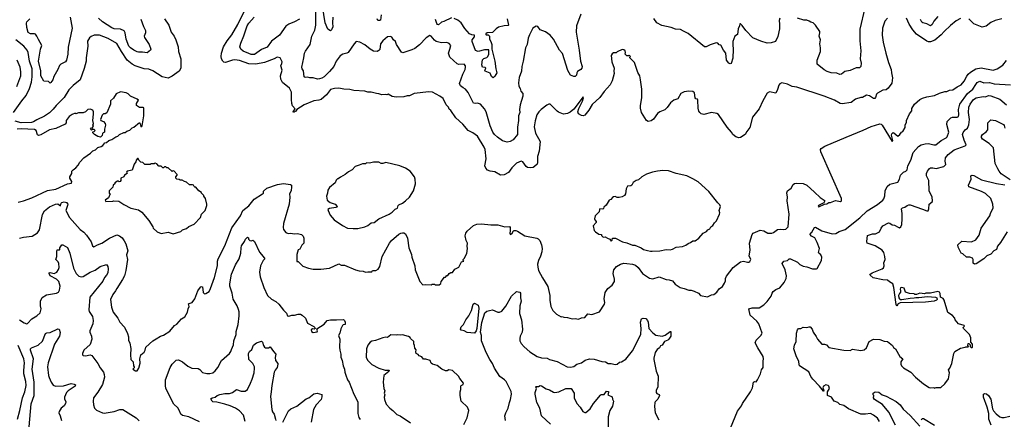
# Model space of a CAD drawing. Extents: x 1603745 to 1745082, y 385868 to 533966.
# Tile 235 of 256: x 1668096 to 1680676, y 415741 to 420854. Entities that reach past the tile are written whole.
import ezdxf

# ---------------------------------------------------------------- set-up
doc = ezdxf.new("R2010")
doc.units = 0

msp = doc.modelspace()

# ---------------------------------------------------------------- linework, layer by layer
at = {"layer": '0CON20XD'}
for points in [[(1679185, 420872), (1679149, 420835), (1679120, 420745), (1679116, 420655), (1679129, 420565), (1679163, 420425), (1679197, 420305), (1679231, 420215), (1679233, 420175), (1679248, 420112), (1679238, 420042), (1679194, 419976), (1679165, 419957), (1679125, 419953), (1679057, 419915), (1679045, 419902), (1679032, 419858), (1679023, 419847), (1679005, 419844), (1678955, 419881), (1678915, 419890), (1678865, 419857), (1678845, 419857), (1678775, 419838), (1678718, 419795), (1678605, 419776), (1678580, 419780), (1678505, 419824), (1678375, 419874), (1678025, 419990), (1677965, 420000), (1677905, 420030), (1677834, 420046), (1677810, 420035), (1677794, 420016), (1677780, 419960), (1677755, 419912), (1677675, 419930), (1677645, 419912), (1677590, 419815), (1677545, 419712), (1677460, 419605), (1677426, 419474), (1677385, 419423), (1677364, 419385), (1677305, 419346), (1677285, 419344), (1677248, 419355), (1677208, 419385), (1677192, 419415), (1677135, 419480), (1677025, 419642), (1677005, 419654), (1676935, 419666), (1676835, 419643), (1676805, 419649), (1676784, 419665), (1676772, 419685), (1676763, 419723), (1676761, 419825), (1676755, 419838), (1676735, 419843), (1676726, 419856), (1676718, 419918), (1676695, 419937), (1676645, 419939), (1676585, 419930), (1676545, 419910), (1676505, 419843), (1676455, 419824), (1676410, 419790), (1676370, 419730), (1676338, 419702), (1676275, 419676), (1676246, 419655), (1676195, 419583), (1676165, 419561), (1676125, 419550), (1676103, 419563), (1676042, 419665), (1676026, 419724), (1676026, 419755), (1676044, 419855), (1676044, 419965), (1676030, 420085), (1676018, 420135), (1675995, 420180), (1675950, 420305), (1675890, 420365), (1675890, 420375), (1675900, 420385), (1675885, 420400), (1675875, 420390), (1675855, 420390), (1675832, 420415), (1675838, 420435), (1675832, 420455), (1675815, 420470), (1675795, 420473), (1675728, 420442), (1675715, 420430), (1675685, 420430), (1675665, 420418), (1675654, 420395), (1675661, 420315), (1675693, 420235), (1675688, 420195), (1675692, 420165), (1675667, 420073), (1675639, 420021), (1675564, 419936), (1675510, 419860), (1675410, 419770), (1675367, 419695), (1675315, 419631), (1675295, 419624), (1675275, 419628), (1675235, 419650), (1675229, 419675), (1675242, 419718), (1675285, 419813), (1675298, 419855), (1675295, 419868), (1675175, 419709), (1675129, 419671), (1675096, 419654), (1675045, 419647), (1674980, 419670), (1674962, 419682), (1674875, 419772), (1674855, 419773), (1674830, 419760), (1674759, 419705), (1674730, 419675), (1674705, 419637), (1674680, 419560), (1674671, 419485), (1674685, 419403), (1674746, 419295), (1674733, 419173), (1674713, 419105), (1674712, 419025), (1674706, 419004), (1674675, 418975), (1674655, 418964), (1674625, 418960), (1674585, 418965), (1674565, 418974), (1674526, 419035), (1674505, 419042), (1674445, 419017), (1674382, 418958), (1674342, 418898), (1674285, 418869), (1674237, 418867), (1674165, 418909), (1674105, 418916), (1674075, 418931), (1674051, 418955), (1674040, 418985), (1674054, 419076), (1674042, 419195), (1674032, 419225), (1673945, 419364), (1673885, 419406), (1673827, 419437), (1673758, 419518), (1673670, 419600), (1673605, 419692), (1673585, 419710), (1673574, 419735), (1673544, 419765), (1673506, 419845), (1673464, 419874), (1673370, 419925), (1673325, 419933), (1673135, 419908), (1673075, 419882), (1673045, 419882), (1673005, 419868), (1672905, 419862), (1672855, 419872), (1672805, 419902), (1672785, 419892), (1672765, 419898), (1672725, 419892), (1672686, 419906), (1672655, 419908), (1672585, 419928), (1672545, 419928), (1672505, 419938), (1672365, 419950), (1672313, 419963), (1672236, 419964), (1672175, 419977), (1672116, 419974), (1672065, 419963), (1672015, 419892), (1671946, 419834), (1671917, 419823), (1671855, 419814), (1671729, 419765), (1671636, 419704), (1671622, 419685), (1671595, 419668), (1671588, 419675), (1671617, 419715), (1671583, 419753), (1671572, 419782), (1671567, 419835), (1671569, 419925), (1671562, 419945), (1671545, 419976), (1671455, 420052), (1671434, 420094), (1671430, 420135), (1671448, 420208), (1671433, 420263), (1671446, 420294), (1671448, 420315), (1671425, 420368), (1671385, 420373), (1671347, 420353), (1671223, 420307), (1671115, 420287), (1671025, 420288), (1670905, 420332), (1670845, 420341), (1670815, 420338), (1670725, 420307), (1670705, 420312), (1670693, 420323), (1670675, 420355), (1670670, 420385), (1670675, 420425), (1670699, 420505), (1670748, 420585), (1670808, 420662), (1670885, 420792), (1671052, 421145)], [(1675267, 420925), (1675211, 420775), (1675208, 420695), (1675214, 420644), (1675246, 420465), (1675262, 420325), (1675281, 420255), (1675279, 420235), (1675266, 420215), (1675225, 420192), (1675214, 420175), (1675211, 420145), (1675195, 420129), (1675175, 420129), (1675135, 420144), (1675101, 420205), (1675031, 420421), (1674995, 420466), (1674916, 420605), (1674874, 420655), (1674815, 420698), (1674746, 420725), (1674716, 420766), (1674695, 420773), (1674654, 420746), (1674608, 420662), (1674593, 420617), (1674578, 420535), (1674558, 420492), (1674530, 420325), (1674510, 420255), (1674507, 420195), (1674478, 420115), (1674468, 420045), (1674474, 420005), (1674492, 419975), (1674500, 419940), (1674525, 419908), (1674526, 419875), (1674489, 419765), (1674483, 419705), (1674488, 419665), (1674468, 419625), (1674470, 419565), (1674457, 419477), (1674456, 419385), (1674401, 419319), (1674363, 419295), (1674325, 419288), (1674266, 419305), (1674199, 419349), (1674162, 419385), (1674140, 419415), (1674106, 419496), (1674054, 419675), (1674035, 419714), (1673983, 419773), (1673945, 419788), (1673915, 419780), (1673895, 419786), (1673825, 419924), (1673791, 419965), (1673764, 419984), (1673729, 420009), (1673716, 420036), (1673759, 420155), (1673788, 420215), (1673794, 420245), (1673790, 420265), (1673775, 420286), (1673705, 420282), (1673685, 420289), (1673592, 420375), (1673573, 420425), (1673592, 420475), (1673603, 420525), (1673585, 420551), (1673554, 420564), (1673485, 420559), (1673415, 420577), (1673395, 420590), (1673355, 420643), (1673335, 420652), (1673289, 420621), (1673205, 420534), (1673144, 420486), (1673105, 420467), (1672991, 420431), (1672975, 420439), (1672912, 420535), (1672896, 420576), (1672874, 420595), (1672850, 420630), (1672835, 420639), (1672795, 420636), (1672736, 420585), (1672707, 420545), (1672696, 420474), (1672685, 420459), (1672665, 420446), (1672615, 420452), (1672575, 420476), (1672504, 420534), (1672440, 420565), (1672395, 420573), (1672368, 420545), (1672294, 420436), (1672275, 420424), (1672225, 420415), (1672189, 420391), (1672140, 420325), (1672108, 420255), (1672055, 420191), (1671985, 420125), (1671955, 420105), (1671925, 420096), (1671903, 420093), (1671845, 420111), (1671805, 420110), (1671775, 420119), (1671745, 420116), (1671730, 420125), (1671720, 420200), (1671706, 420225), (1671702, 420245), (1671728, 420368), (1671736, 420425), (1671747, 420453), (1671806, 420535), (1671829, 420645), (1671865, 420719), (1671880, 420785), (1671879, 420965)], [(1672098, 420885), (1672091, 420815), (1672096, 420764), (1672081, 420725), (1672065, 420710), (1672035, 420731), (1671999, 420815), (1671965, 421025)], [(1678894, 421006), (1678829, 420731), (1678830, 420585), (1678844, 420455), (1678834, 420355), (1678846, 420296), (1678842, 420255), (1678825, 420236), (1678785, 420239), (1678705, 420206), (1678640, 420190), (1678594, 420156), (1678575, 420151), (1678535, 420168), (1678465, 420174), (1678415, 420191), (1678375, 420214), (1678286, 420286), (1678286, 420335), (1678328, 420445), (1678329, 420495), (1678321, 420545), (1678326, 420595), (1678309, 420645), (1678320, 420685), (1678319, 420705), (1678264, 420784), (1678234, 420814), (1678205, 420821), (1678185, 420836), (1678155, 420847), (1678115, 420847), (1678035, 420872)], [(1669944, 420864), (1670000, 420785), (1670031, 420695), (1670068, 420645), (1670092, 420595), (1670122, 420505), (1670124, 420445), (1670156, 420355), (1670156, 420235), (1670135, 420194), (1670045, 420132), (1669995, 420106), (1669915, 420121), (1669795, 420199), (1669745, 420219), (1669685, 420227), (1669572, 420262), (1669533, 420283), (1669468, 420338), (1669395, 420445), (1669335, 420550), (1669227, 420615), (1669115, 420654), (1669046, 420654), (1669009, 420641), (1668988, 420622), (1668961, 420579), (1668966, 420515), (1668944, 420366), (1668946, 420325), (1668920, 420230), (1668868, 420085), (1668778, 420012), (1668725, 419958), (1668662, 419858), (1668563, 419757), (1668525, 419708), (1668475, 419662), (1668411, 419619), (1668315, 419574), (1668273, 419547), (1668245, 419540), (1668115, 419536), (1668037, 419555)], [(1668741, 420885), (1668767, 420745), (1668716, 420504), (1668710, 420415), (1668696, 420335), (1668680, 420315), (1668620, 420285), (1668605, 420268), (1668585, 420215), (1668531, 420129), (1668519, 420085), (1668495, 420050), (1668485, 420043), (1668465, 420062), (1668406, 420066), (1668367, 420135), (1668368, 420198), (1668337, 420325), (1668362, 420475), (1668378, 420525), (1668335, 420601), (1668315, 420645), (1668297, 420667), (1668285, 420672), (1668235, 420672), (1668205, 420689), (1668187, 420755), (1668182, 420808), (1668186, 420825), (1668227, 420863)], [(1669645, 420862), (1669679, 420765), (1669703, 420715), (1669703, 420687), (1669688, 420645), (1669690, 420625), (1669749, 420535), (1669770, 420475), (1669768, 420465), (1669725, 420430), (1669665, 420440), (1669615, 420439), (1669595, 420443), (1669555, 420466), (1669510, 420495), (1669492, 420515), (1669457, 420605), (1669445, 420685), (1669431, 420711), (1669385, 420734), (1669305, 420739), (1669275, 420748), (1669152, 420825), (1669103, 420875)], [(1671669, 420861), (1671605, 420825), (1671533, 420797), (1671495, 420771), (1671415, 420658), (1671315, 420578), (1671256, 420504), (1671187, 420473), (1671095, 420409), (1671055, 420409), (1671025, 420422), (1670953, 420453), (1670921, 420475), (1670910, 420505), (1670922, 420555), (1670961, 420649), (1671002, 420775), (1671025, 420811), (1671090, 420885)], [(1672716, 420915), (1672705, 420850), (1672695, 420843), (1672672, 420842), (1672662, 420865)], [(1673614, 420876), (1673517, 420833), (1673485, 420824), (1673445, 420788), (1673435, 420791), (1673425, 420806), (1673409, 420855)], [(1674323, 420863), (1674343, 420785), (1674335, 420779), (1674284, 420776), (1674215, 420758), (1674185, 420738), (1674135, 420689), (1674068, 420685), (1674050, 420675), (1674050, 420665), (1674055, 420660), (1674082, 420662), (1674097, 420645), (1674100, 420605), (1674117, 420575), (1674129, 420535), (1674129, 420475), (1674166, 420325), (1674178, 420225), (1674191, 420175), (1674168, 420132), (1674145, 420112), (1674125, 420128), (1674108, 420168), (1674042, 420195), (1674037, 420205), (1674050, 420235), (1674042, 420242), (1674007, 420247), (1674000, 420275), (1674009, 420341), (1674025, 420358), (1674065, 420372), (1674077, 420383), (1674088, 420415), (1674088, 420468), (1674035, 420470), (1673955, 420446), (1673920, 420460), (1673878, 420575), (1673879, 420595), (1673905, 420635), (1673908, 420655), (1673871, 420661), (1673845, 420675), (1673782, 420742), (1673736, 420815), (1673695, 420849), (1673645, 420871)], [(1677807, 420873), (1677799, 420845), (1677806, 420795), (1677804, 420735), (1677781, 420639), (1677754, 420577), (1677696, 420556), (1677645, 420552), (1677565, 420578), (1677465, 420622), (1677374, 420714), (1677325, 420780), (1677305, 420800), (1677295, 420800), (1677293, 420775), (1677277, 420735), (1677267, 420665), (1677233, 420645), (1677207, 420575), (1677214, 420435), (1677206, 420405), (1677208, 420362), (1677188, 420295), (1677175, 420288), (1677155, 420298), (1677127, 420335), (1677118, 420425), (1677087, 420465), (1677056, 420526), (1677035, 420532), (1677014, 420554), (1676995, 420560), (1676916, 420534), (1676865, 420506), (1676845, 420508), (1676636, 420676), (1676579, 420709), (1676538, 420728), (1676473, 420733), (1676420, 420755), (1676300, 420780), (1676237, 420815), (1676200, 420870)], [(1680115, 420871), (1680062, 420838), (1679990, 420780), (1679907, 420705), (1679870, 420660), (1679790, 420590), (1679735, 420569), (1679709, 420569), (1679688, 420578), (1679555, 420668), (1679506, 420726), (1679461, 420795), (1679427, 420875)], [(1679825, 420895), (1679775, 420836), (1679755, 420794), (1679735, 420777), (1679685, 420802), (1679635, 420815), (1679623, 420823), (1679606, 420855)], [(1680645, 420864), (1680558, 420845), (1680505, 420817), (1680445, 420770), (1680395, 420758), (1680285, 420802), (1680225, 420863)], [(1668016, 419665), (1668122, 419818), (1668177, 419885), (1668223, 419973), (1668248, 420055), (1668256, 420125), (1668257, 420225), (1668221, 420325), (1668202, 420435), (1668191, 420465), (1668147, 420515), (1668045, 420595)], [(1668060, 420000), (1668109, 420135), (1668110, 420185), (1668101, 420245), (1668062, 420335)], [(1678655, 419350), (1678875, 419440), (1678975, 419488), (1679085, 419523), (1679105, 419516), (1679115, 419503), (1679245, 419297), (1679252, 419308), (1679236, 419375), (1679238, 419395), (1679255, 419409), (1679265, 419408), (1679316, 419364), (1679342, 419385), (1679362, 419415), (1679380, 419425), (1679410, 419475), (1679411, 419505), (1679428, 419545), (1679428, 419565), (1679465, 419650), (1679495, 419690), (1679494, 419716), (1679527, 419773), (1679595, 419832), (1679630, 419850), (1679685, 419866), (1679785, 419883), (1679848, 419912), (1679915, 419934), (1679944, 419936), (1679975, 419954), (1680017, 419955), (1680075, 419997), (1680125, 420019), (1680165, 420066), (1680197, 420133), (1680215, 420155), (1680245, 420182), (1680313, 420227), (1680379, 420239), (1680535, 420210), (1680584, 420226), (1680656, 420274), (1680706, 420334)], [(1677146, 415555), (1677267, 415845), (1677320, 415915), (1677333, 415945), (1677432, 416095), (1677457, 416145), (1677472, 416218), (1677485, 416227), (1677507, 416223), (1677523, 416245), (1677563, 416325), (1677573, 416375), (1677594, 416405), (1677594, 416484), (1677601, 416515), (1677596, 416545), (1677527, 416655), (1677495, 416720), (1677505, 416753), (1677566, 416815), (1677584, 416845), (1677538, 416962), (1677515, 416996), (1677430, 417075), (1677414, 417155), (1677455, 417169), (1677542, 417168), (1677605, 417206), (1677645, 417247), (1677697, 417315), (1677709, 417355), (1677724, 417376), (1677759, 417401), (1677807, 417425), (1677865, 417493), (1677891, 417545), (1677894, 417575), (1677878, 417655), (1677839, 417735), (1677858, 417765), (1677905, 417773), (1677926, 417794), (1677945, 417796), (1678033, 417753), (1678065, 417720), (1678105, 417699), (1678155, 417693), (1678227, 417667), (1678275, 417668), (1678285, 417672), (1678340, 417775), (1678343, 417815), (1678334, 417844), (1678307, 417865), (1678303, 417875), (1678314, 417925), (1678284, 418004), (1678255, 418062), (1678212, 418085), (1678197, 418105), (1678199, 418121), (1678216, 418134), (1678250, 418195), (1678265, 418198), (1678345, 418153), (1678476, 418114), (1678525, 418117), (1678565, 418146), (1678645, 418169), (1678830, 418320), (1678923, 418407), (1679055, 418489), (1679126, 418544), (1679138, 418562), (1679149, 418601), (1679154, 418666), (1679179, 418721), (1679215, 418749), (1679314, 418776), (1679335, 418812), (1679352, 418865), (1679388, 418902), (1679419, 418915), (1679437, 418933), (1679444, 418986), (1679482, 419055), (1679513, 419157), (1679580, 419230), (1679615, 419251), (1679665, 419267), (1679709, 419269), (1679775, 419252), (1679802, 419255), (1679870, 419310), (1679935, 419342), (1679948, 419355), (1679968, 419415), (1679942, 419515), (1679945, 419551), (1679991, 419599), (1680015, 419606), (1680075, 419606), (1680090, 419615), (1680096, 419635), (1680089, 419705), (1680107, 419775), (1680205, 419908), (1680275, 419967), (1680313, 420023), (1680328, 420052), (1680365, 420066), (1680415, 420047), (1680485, 420050), (1680545, 420033), (1680755, 420020)], [(1668075, 418520), (1668144, 418536), (1668252, 418575), (1668452, 418668), (1668556, 418686), (1668705, 418754), (1668757, 418763), (1668762, 418785), (1668738, 418825), (1668737, 418845), (1668760, 418885), (1668762, 418915), (1668778, 418935), (1668813, 418957), (1668845, 418992), (1668865, 419032), (1668914, 419086), (1669000, 419145), (1669030, 419175), (1669065, 419190), (1669095, 419220), (1669135, 419230), (1669160, 419245), (1669185, 419280), (1669207, 419283), (1669235, 419310), (1669275, 419322), (1669323, 419357), (1669350, 419365), (1669373, 419387), (1669425, 419412), (1669445, 419412), (1669465, 419428), (1669505, 419440), (1669535, 419470), (1669555, 419480), (1669625, 419540), (1669640, 419515), (1669642, 419482), (1669660, 419495), (1669682, 419625), (1669680, 419725), (1669675, 419730), (1669625, 419730), (1669590, 419755), (1669588, 419782), (1669612, 419825), (1669598, 419838), (1669510, 419875), (1669480, 419905), (1669457, 419917), (1669385, 419930), (1669330, 419905), (1669295, 419850), (1669258, 419815), (1669257, 419773), (1669209, 419661), (1669189, 419651), (1669165, 419650), (1669148, 419632), (1669130, 419575), (1669133, 419565), (1669165, 419550), (1669190, 419525), (1669192, 419505), (1669178, 419455), (1669180, 419415), (1669162, 419408), (1669153, 419397), (1669148, 419372), (1669127, 419353), (1669095, 419360), (1669050, 419385), (1669030, 419405), (1669032, 419418), (1669048, 419422), (1669060, 419435), (1669048, 419448), (1669025, 419450), (1669015, 419440), (1669000, 419455), (1669015, 419470), (1669028, 419472), (1669030, 419485), (1669040, 419495), (1669030, 419505), (1669038, 419525), (1669032, 419565), (1669040, 419645), (1669039, 419675), (1669030, 419695), (1668995, 419711), (1668968, 419705), (1668935, 419677), (1668906, 419664), (1668847, 419663), (1668815, 419650), (1668805, 419658), (1668765, 419642), (1668730, 419615), (1668690, 419565), (1668688, 419535), (1668675, 419518), (1668559, 419461), (1668475, 419444), (1668368, 419382), (1668335, 419371), (1668322, 419382), (1668307, 419435), (1668285, 419449), (1668115, 419459), (1668065, 419453)], [(1679542, 416282), (1679645, 416194), (1679715, 416150), (1679735, 416143), (1679775, 416148), (1679785, 416142), (1679805, 416150), (1679865, 416150), (1679916, 416194), (1679965, 416260), (1679974, 416335), (1679963, 416375), (1679979, 416395), (1680004, 416456), (1680032, 416585), (1680043, 416607), (1680115, 416650), (1680177, 416663), (1680185, 416670), (1680215, 416670), (1680220, 416675), (1680210, 416685), (1680215, 416710), (1680225, 416710), (1680240, 416695), (1680240, 416675), (1680252, 416662), (1680265, 416660), (1680270, 416665), (1680270, 416705), (1680248, 416728), (1680250, 416785), (1680230, 416825), (1680153, 416903), (1680152, 416915), (1680167, 416933), (1680165, 416940), (1680092, 416965), (1680048, 417015), (1680042, 417035), (1680015, 417070), (1679955, 417110), (1679909, 417265), (1679895, 417288), (1679860, 417305), (1679857, 417353), (1679849, 417369), (1679826, 417376), (1679733, 417357), (1679675, 417356), (1679655, 417348), (1679595, 417356), (1679555, 417340), (1679535, 417340), (1679525, 417348), (1679465, 417352), (1679415, 417370), (1679395, 417420), (1679365, 417428), (1679348, 417422), (1679344, 417406), (1679352, 417385), (1679352, 417368), (1679335, 417352), (1679326, 417325), (1679328, 417295), (1679335, 417281), (1679345, 417276), (1679367, 417273), (1679475, 417293), (1679526, 417294), (1679545, 417302), (1679585, 417300), (1679695, 417313), (1679796, 417306), (1679813, 417295), (1679817, 417275), (1679808, 417265), (1679780, 417255), (1679668, 417242), (1679345, 417231), (1679322, 417218), (1679305, 417190), (1679295, 417210), (1679266, 417426), (1679253, 417475), (1679210, 417500), (1679185, 417521), (1679125, 417527), (1679002, 417552), (1678962, 417585), (1678960, 417595), (1678988, 417615), (1679114, 417666), (1679131, 417679), (1679140, 417705), (1679139, 417745), (1679153, 417785), (1679150, 417825), (1679137, 417875), (1679115, 417904), (1679025, 417962), (1678926, 417995), (1678918, 418015), (1678928, 418095), (1678994, 418116), (1679030, 418115), (1679082, 418138), (1679102, 418185), (1679123, 418215), (1679195, 418256), (1679215, 418253), (1679245, 418231), (1679275, 418224), (1679318, 418198), (1679335, 418193), (1679356, 418204), (1679367, 418233), (1679370, 418305), (1679372, 418375), (1679364, 418435), (1679375, 418446), (1679405, 418454), (1679435, 418478), (1679456, 418486), (1679475, 418484), (1679631, 418431), (1679685, 418408), (1679705, 418410), (1679713, 418435), (1679716, 418494), (1679755, 418523), (1679759, 418535), (1679753, 418585), (1679715, 418665), (1679714, 418795), (1679680, 418855), (1679681, 418885), (1679694, 418915), (1679720, 418950), (1679733, 418957), (1679765, 418959), (1679805, 418949), (1679905, 418976), (1679927, 419003), (1679922, 419045), (1679926, 419085), (1679959, 419131), (1680035, 419189), (1680178, 419242), (1680191, 419255), (1680163, 419313), (1680144, 419386), (1680151, 419409), (1680176, 419444), (1680205, 419468), (1680223, 419507), (1680233, 419575), (1680218, 419668), (1680223, 419735), (1680238, 419775), (1680283, 419835), (1680315, 419853), (1680405, 419870), (1680435, 419869), (1680474, 419886), (1680505, 419882), (1680618, 419838), (1680705, 419764)], [(1680749, 418805), (1680635, 418883), (1680609, 418915), (1680594, 418945), (1680560, 419015), (1680538, 419215), (1680481, 419271), (1680398, 419325), (1680384, 419345), (1680386, 419365), (1680396, 419384), (1680445, 419418), (1680464, 419445), (1680464, 419536), (1680505, 419574), (1680564, 419564), (1680665, 419514), (1680675, 419502), (1680684, 419465)], [(1668095, 418061), (1668145, 418072), (1668255, 418084), (1668324, 418126), (1668347, 418165), (1668387, 418363), (1668413, 418407), (1668475, 418459), (1668555, 418495), (1668585, 418500), (1668617, 418473), (1668625, 418505), (1668634, 418515), (1668666, 418524), (1668695, 418516), (1668709, 418495), (1668708, 418475), (1668686, 418415), (1668732, 418325), (1668868, 418168), (1668915, 418134), (1668948, 418098), (1669009, 418011), (1669025, 417962), (1669045, 417947), (1669088, 417975), (1669145, 417996), (1669243, 418057), (1669335, 418103), (1669369, 418089), (1669404, 418064), (1669432, 418025), (1669450, 417985), (1669478, 417898), (1669462, 417845), (1669473, 417785), (1669454, 417645), (1669433, 417577), (1669410, 417530), (1669335, 417416), (1669321, 417385), (1669285, 417337), (1669258, 417275), (1669267, 417177), (1669292, 417112), (1669349, 417035), (1669374, 416984), (1669435, 416920), (1669475, 416840), (1669487, 416795), (1669487, 416755), (1669502, 416715), (1669516, 416646), (1669513, 416565), (1669518, 416508), (1669547, 416477), (1669550, 416425), (1669560, 416415), (1669558, 416402), (1669540, 416385), (1669575, 416360), (1669595, 416360), (1669618, 416395), (1669635, 416460), (1669633, 416515), (1669642, 416565), (1669685, 416600), (1669699, 416625), (1669708, 416665), (1669796, 416744), (1669838, 416772), (1669896, 416804), (1669935, 416818), (1670015, 416868), (1670075, 416942), (1670103, 416957), (1670163, 417025), (1670206, 417054), (1670238, 417112), (1670247, 417155), (1670263, 417185), (1670253, 417217), (1670260, 417225), (1670298, 417235), (1670335, 417282), (1670374, 417385), (1670405, 417432), (1670415, 417440), (1670430, 417435), (1670442, 417365), (1670458, 417348), (1670475, 417350), (1670515, 417378), (1670534, 417415), (1670583, 417555), (1670623, 417705), (1670622, 417765), (1670630, 417795), (1670719, 417961), (1670805, 418191), (1670916, 418345), (1670948, 418415), (1671025, 418472), (1671092, 418558), (1671200, 418625), (1671210, 418635), (1671211, 418659), (1671255, 418698), (1671390, 418745), (1671465, 418758), (1671495, 418756), (1671557, 418747), (1671570, 418735), (1671570, 418715), (1671564, 418665), (1671543, 418625), (1671548, 418585), (1671539, 418495), (1671466, 418245), (1671463, 418195), (1671468, 418168), (1671495, 418130), (1671525, 418118), (1671555, 418124), (1671605, 418114), (1671645, 418119), (1671695, 418106), (1671719, 418085), (1671728, 418058), (1671726, 417995), (1671702, 417968), (1671675, 417920), (1671655, 417908), (1671635, 417850), (1671635, 417760), (1671655, 417760), (1671715, 417702), (1671785, 417677), (1671845, 417663), (1671945, 417663), (1672056, 417674), (1672175, 417730), (1672205, 417713), (1672245, 417713), (1672385, 417653), (1672435, 417643), (1672485, 417637), (1672515, 417622), (1672545, 417630), (1672585, 417628), (1672595, 417630), (1672605, 417647), (1672645, 417647), (1672675, 417662), (1672696, 417695), (1672726, 417825), (1672819, 417995), (1672845, 418027), (1672941, 418109), (1672965, 418123), (1672985, 418126), (1673005, 418126), (1673024, 418115), (1673051, 418061), (1673066, 417935), (1673102, 417852), (1673108, 417815), (1673143, 417703), (1673148, 417655), (1673208, 417505), (1673245, 417462), (1673285, 417468), (1673355, 417460), (1673365, 417470), (1673395, 417470), (1673405, 417460), (1673457, 417463), (1673475, 417480), (1673480, 417505), (1673525, 417558), (1673535, 417560), (1673555, 417580), (1673565, 417580), (1673585, 417608), (1673605, 417620), (1673625, 417620), (1673655, 417662), (1673705, 417688), (1673740, 417755), (1673770, 417765), (1673762, 417772), (1673760, 417785), (1673775, 417800), (1673807, 417863), (1673818, 417925), (1673812, 417955), (1673818, 417995), (1673801, 418031), (1673789, 418089), (1673796, 418125), (1673812, 418148), (1673895, 418220), (1673935, 418239), (1673995, 418244), (1674115, 418229), (1674205, 418228), (1674295, 418206), (1674355, 418208), (1674361, 418195), (1674364, 418155), (1674358, 418118), (1674365, 418107), (1674390, 418125), (1674405, 418152), (1674415, 418158), (1674435, 418156), (1674458, 418148), (1674548, 418088), (1674705, 418060), (1674722, 418052), (1674740, 418030), (1674763, 417973), (1674771, 417925), (1674769, 417885), (1674752, 417828), (1674724, 417775), (1674712, 417725), (1674714, 417686), (1674726, 417645), (1674775, 417552), (1674842, 417442), (1674869, 417325), (1674870, 417265), (1674883, 417185), (1674908, 417135), (1674955, 417088), (1675014, 417054), (1675026, 417056), (1675047, 417047), (1675095, 417043), (1675155, 417028), (1675195, 417031), (1675235, 417024), (1675275, 417040), (1675318, 417042), (1675355, 417090), (1675405, 417082), (1675504, 417116), (1675569, 417215), (1675572, 417235), (1675562, 417282), (1675578, 417365), (1675609, 417415), (1675665, 417456), (1675697, 417505), (1675697, 417535), (1675678, 417605), (1675688, 417655), (1675721, 417695), (1675774, 417726), (1675815, 417739), (1675855, 417736), (1675925, 417728), (1675962, 417715), (1675999, 417685), (1676055, 417606), (1676145, 417546), (1676185, 417540), (1676265, 417564), (1676355, 417531), (1676395, 417528), (1676435, 417512), (1676472, 417472), (1676535, 417426), (1676587, 417417), (1676645, 417393), (1676675, 417392), (1676715, 417381), (1676768, 417355), (1676795, 417327), (1676885, 417308), (1676934, 417336), (1676965, 417338), (1677002, 417368), (1677035, 417412), (1677075, 417440), (1677103, 417485), (1677112, 417515), (1677112, 417545), (1677126, 417574), (1677212, 417685), (1677305, 417757), (1677345, 417764), (1677395, 417750), (1677412, 417752), (1677425, 417759), (1677436, 417785), (1677416, 417835), (1677428, 417905), (1677419, 417995), (1677454, 418106), (1677468, 418122), (1677555, 418162), (1677605, 418151), (1677655, 418122), (1677707, 418123), (1677729, 418131), (1677780, 418170), (1677823, 418173), (1677855, 418168), (1677886, 418174), (1677916, 418205), (1677928, 418365), (1677902, 418535), (1677904, 418585), (1677897, 418637), (1677905, 418665), (1677951, 418699), (1677977, 418745), (1677995, 418759), (1678015, 418764), (1678105, 418757), (1678152, 418735), (1678249, 418649), (1678325, 418580), (1678376, 418546), (1678382, 418535), (1678369, 418511), (1678302, 418475), (1678298, 418465), (1678305, 418458), (1678378, 418492), (1678410, 418500), (1678434, 418516), (1678455, 418517), (1678518, 418542), (1678585, 418530), (1678598, 418535), (1678598, 418565), (1678334, 419165), (1678326, 419195), (1678335, 419208), (1678383, 419235), (1678655, 419350)], [(1670055, 418113), (1670155, 418144), (1670178, 418165), (1670228, 418182), (1670255, 418207), (1670325, 418240), (1670406, 418324), (1670418, 418365), (1670465, 418412), (1670489, 418475), (1670489, 418495), (1670468, 418565), (1670450, 418595), (1670450, 418605), (1670420, 418635), (1670420, 418645), (1670384, 418664), (1670345, 418710), (1670335, 418710), (1670325, 418720), (1670315, 418738), (1670305, 418742), (1670265, 418740), (1670227, 418777), (1670203, 418783), (1670172, 418802), (1670145, 418800), (1670135, 418810), (1670102, 418812), (1670090, 418825), (1670090, 418845), (1670110, 418865), (1670110, 418875), (1670068, 418918), (1670055, 418920), (1670045, 418910), (1669995, 418960), (1669975, 418960), (1669965, 418970), (1669945, 418970), (1669935, 418960), (1669925, 418960), (1669905, 418980), (1669872, 418982), (1669848, 419008), (1669825, 419018), (1669815, 419010), (1669775, 419010), (1669765, 419000), (1669695, 419000), (1669668, 419028), (1669642, 419032), (1669620, 419055), (1669608, 419078), (1669602, 419078), (1669582, 419055), (1669578, 419035), (1669558, 419005), (1669535, 418930), (1669470, 418915), (1669462, 418905), (1669468, 418885), (1669437, 418863), (1669426, 418844), (1669390, 418825), (1669390, 418795), (1669378, 418782), (1669365, 418780), (1669355, 418790), (1669345, 418790), (1669310, 418765), (1669310, 418755), (1669290, 418735), (1669288, 418712), (1669240, 418665), (1669240, 418635), (1669250, 418625), (1669230, 418575), (1669190, 418545), (1669195, 418530), (1669285, 418532), (1669295, 418538), (1669362, 418532), (1669425, 418488), (1669515, 418444), (1669615, 418420), (1669655, 418393), (1669744, 418285), (1669796, 418206), (1669803, 418185), (1669852, 418142), (1669905, 418117), (1669994, 418134), (1670055, 418113)], [(1672355, 418181), (1672415, 418184), (1672505, 418204), (1672545, 418221), (1672585, 418254), (1672625, 418259), (1672685, 418306), (1672815, 418366), (1672857, 418393), (1672892, 418428), (1672925, 418442), (1672930, 418475), (1672940, 418485), (1672985, 418506), (1673027, 418535), (1673075, 418582), (1673129, 418665), (1673153, 418755), (1673150, 418815), (1673140, 418845), (1673086, 418916), (1673024, 418954), (1672955, 418983), (1672775, 419027), (1672735, 419013), (1672715, 419013), (1672685, 419030), (1672615, 419030), (1672565, 419020), (1672528, 419022), (1672515, 419012), (1672475, 419012), (1672435, 418992), (1672383, 418977), (1672345, 418932), (1672295, 418908), (1672256, 418874), (1672195, 418840), (1672165, 418820), (1672155, 418820), (1672139, 418801), (1672125, 418768), (1672055, 418708), (1672032, 418675), (1672029, 418635), (1672016, 418595), (1672023, 418545), (1672064, 418515), (1672126, 418495), (1672151, 418465), (1672149, 418455), (1672135, 418450), (1672055, 418439), (1672034, 418425), (1672036, 418415), (1672063, 418355), (1672114, 418294), (1672219, 418219), (1672285, 418188), (1672355, 418181)], [(1676155, 417892), (1676175, 417894), (1676274, 417896), (1676355, 417916), (1676405, 417911), (1676435, 417917), (1676485, 417944), (1676565, 417951), (1676605, 417968), (1676635, 417990), (1676668, 418002), (1676695, 418023), (1676725, 418023), (1676775, 418060), (1676828, 418122), (1676872, 418145), (1676888, 418165), (1676912, 418178), (1676926, 418204), (1676950, 418220), (1676973, 418257), (1676999, 418281), (1677039, 418365), (1677041, 418385), (1677034, 418415), (1677050, 418465), (1677043, 418485), (1677015, 418512), (1676903, 418655), (1676765, 418780), (1676695, 418820), (1676620, 418855), (1676485, 418886), (1676385, 418921), (1676315, 418924), (1676247, 418917), (1676180, 418905), (1676104, 418876), (1676046, 418844), (1676003, 418805), (1675972, 418795), (1675935, 418772), (1675917, 418735), (1675905, 418727), (1675862, 418725), (1675845, 418690), (1675836, 418625), (1675825, 418604), (1675795, 418589), (1675755, 418580), (1675731, 418581), (1675705, 418590), (1675685, 418588), (1675671, 418579), (1675648, 418552), (1675627, 418543), (1675588, 418482), (1675560, 418455), (1675555, 418440), (1675545, 418430), (1675510, 418435), (1675503, 418427), (1675498, 418395), (1675448, 418345), (1675440, 418305), (1675443, 418293), (1675462, 418272), (1675462, 418258), (1675422, 418215), (1675438, 418155), (1675455, 418138), (1675495, 418110), (1675528, 418108), (1675530, 418095), (1675553, 418073), (1675575, 418078), (1675605, 418058), (1675638, 418048), (1675655, 418020), (1675667, 418033), (1675672, 418058), (1675707, 418057), (1675800, 418010), (1675855, 417998), (1675925, 417970), (1675955, 417971), (1676036, 417936), (1676065, 417916), (1676119, 417901), (1676155, 417892)], [(1680712, 418138), (1680628, 418002), (1680590, 417955), (1680575, 417912), (1680544, 417896), (1680505, 417856), (1680455, 417831), (1680415, 417795), (1680315, 417729), (1680295, 417728), (1680280, 417740), (1680280, 417785), (1680269, 417805), (1680235, 417818), (1680195, 417816), (1680147, 417857), (1680125, 417866), (1680086, 417945), (1680084, 417975), (1680135, 418021), (1680255, 418013), (1680314, 418036), (1680355, 418097), (1680370, 418155), (1680380, 418185), (1680492, 418345), (1680498, 418375), (1680536, 418445), (1680531, 418495), (1680503, 418565), (1680435, 418629), (1680385, 418657), (1680222, 418715), (1680219, 418735), (1680252, 418815), (1680249, 418855), (1680264, 418866), (1680285, 418862), (1680385, 418806), (1680575, 418758), (1680685, 418743)], [(1670395, 415710), (1670255, 415774), (1670175, 415792), (1670156, 415806), (1670135, 415860), (1670115, 415889), (1670065, 415937), (1669964, 416135), (1669959, 416175), (1669959, 416245), (1670019, 416405), (1670042, 416448), (1670093, 416497), (1670125, 416501), (1670178, 416478), (1670245, 416421), (1670295, 416394), (1670375, 416390), (1670397, 416377), (1670430, 416340), (1670486, 416326), (1670525, 416327), (1670565, 416338), (1670595, 416362), (1670626, 416404), (1670675, 416492), (1670778, 416582), (1670795, 416610), (1670800, 416635), (1670827, 416693), (1670834, 416746), (1670862, 416825), (1670862, 416865), (1670886, 416955), (1670902, 417065), (1670900, 417115), (1670891, 417145), (1670873, 417195), (1670825, 417279), (1670810, 417355), (1670781, 417445), (1670780, 417475), (1670803, 417597), (1670855, 417717), (1670902, 417795), (1670922, 417865), (1670924, 417934), (1670930, 417960), (1670970, 418015), (1670982, 418045), (1671005, 418070), (1671020, 418065), (1671018, 418048), (1671035, 418028), (1671053, 418023), (1671075, 418032), (1671095, 418018), (1671160, 417880), (1671205, 417826), (1671227, 417795), (1671206, 417774), (1671171, 417705), (1671161, 417625), (1671170, 417565), (1671215, 417427), (1671264, 417325), (1671315, 417279), (1671367, 417247), (1671405, 417214), (1671465, 417136), (1671505, 417098), (1671517, 417067), (1671535, 417062), (1671574, 417076), (1671606, 417076), (1671655, 417088), (1671685, 417086), (1671705, 417076), (1671749, 417035), (1671775, 416972), (1671855, 416928), (1671868, 416915), (1671870, 416905), (1671860, 416895), (1671835, 416898), (1671818, 416885), (1671824, 416864), (1671845, 416854), (1671895, 416862), (1671902, 416875), (1671892, 416898), (1671985, 416958), (1672025, 417005), (1672066, 417014), (1672145, 417015), (1672235, 417018), (1672247, 417007), (1672255, 416985), (1672254, 416956), (1672230, 416950), (1672220, 416940), (1672199, 416901), (1672186, 416845), (1672168, 416815), (1672188, 416765), (1672184, 416666), (1672187, 416625), (1672200, 416575), (1672199, 416535), (1672214, 416495), (1672227, 416427), (1672246, 416385), (1672249, 416345), (1672262, 416305), (1672286, 416246), (1672306, 416216), (1672366, 416065), (1672416, 415965), (1672416, 415816), (1672429, 415765), (1672445, 415740)], [(1668095, 417015), (1668155, 416976), (1668185, 416962), (1668195, 416966), (1668251, 417029), (1668315, 417066), (1668358, 417105), (1668372, 417155), (1668361, 417195), (1668360, 417255), (1668385, 417299), (1668437, 417333), (1668565, 417356), (1668590, 417370), (1668604, 417394), (1668611, 417445), (1668594, 417505), (1668565, 417534), (1668486, 417575), (1668472, 417608), (1668474, 417616), (1668485, 417618), (1668535, 417609), (1668555, 417614), (1668570, 417625), (1668592, 417658), (1668599, 417685), (1668596, 417736), (1668586, 417755), (1668558, 417785), (1668570, 417825), (1668569, 417891), (1668575, 417910), (1668605, 417910), (1668610, 417915), (1668610, 417935), (1668635, 417972), (1668645, 417972), (1668705, 417940), (1668738, 417868), (1668783, 417675), (1668819, 417605), (1668852, 417572), (1668885, 417566), (1668905, 417570), (1668995, 417623), (1669059, 417651), (1669125, 417697), (1669205, 417720), (1669222, 417695), (1669227, 417667), (1669220, 417615), (1669205, 417585), (1669179, 417555), (1669160, 417510), (1668990, 417305), (1668979, 417141), (1668985, 417120), (1669026, 417055), (1669034, 417004), (1669030, 416965), (1668991, 416875), (1668992, 416855), (1669014, 416805), (1669016, 416765), (1668995, 416700), (1668917, 416625), (1668898, 416585), (1668898, 416568), (1668908, 416558), (1668935, 416553), (1668995, 416566), (1669017, 416557), (1669095, 416454), (1669122, 416402), (1669166, 416346), (1669177, 416313), (1669179, 416281), (1669152, 416185), (1669093, 416087), (1669039, 416015), (1669033, 415975), (1669039, 415925), (1669052, 415882), (1669077, 415857), (1669154, 415824), (1669175, 415822), (1669305, 415842), (1669375, 415868), (1669415, 415869), (1669585, 415762), (1669621, 415721)], [(1674097, 417133), (1674135, 417140), (1674205, 417114), (1674225, 417114), (1674255, 417126), (1674309, 417191), (1674379, 417315), (1674444, 417376), (1674485, 417370), (1674496, 417355), (1674494, 417295), (1674504, 417255), (1674488, 417195), (1674483, 417095), (1674508, 417015), (1674521, 416895), (1674518, 416855), (1674492, 416805), (1674484, 416774), (1674486, 416745), (1674505, 416713), (1674540, 416670), (1674616, 416606), (1674707, 416547), (1674765, 416530), (1674834, 416524), (1674866, 416506), (1674965, 416481), (1675092, 416415), (1675135, 416409), (1675174, 416416), (1675215, 416449), (1675275, 416466), (1675320, 416500), (1675375, 416516), (1675435, 416512), (1675535, 416480), (1675580, 416475), (1675615, 416457), (1675655, 416457), (1675705, 416443), (1675730, 416445), (1675759, 416471), (1675785, 416478), (1675841, 416509), (1675924, 416616), (1676034, 416826), (1676037, 416905), (1676029, 416985), (1676042, 417025), (1676063, 417037), (1676095, 417030), (1676117, 417007), (1676127, 416985), (1676136, 416905), (1676186, 416846), (1676225, 416816), (1676305, 416804), (1676345, 416819), (1676405, 416866), (1676417, 416867), (1676414, 416805), (1676392, 416768), (1676375, 416756), (1676335, 416736), (1676305, 416692), (1676285, 416682), (1676272, 416658), (1676239, 416635), (1676216, 416595), (1676199, 416525), (1676198, 416505), (1676227, 416357), (1676253, 416295), (1676251, 416155), (1676230, 416110), (1676229, 416085), (1676235, 416071), (1676265, 416059), (1676271, 416045), (1676250, 416000), (1676214, 415965), (1676211, 415955), (1676207, 415907), (1676216, 415826), (1676264, 415734)], [(1673905, 416844), (1673815, 416851), (1673775, 416874), (1673735, 416882), (1673729, 416895), (1673737, 416923), (1673766, 416955), (1673796, 417015), (1673834, 417065), (1673869, 417135), (1673889, 417215), (1673905, 417226), (1673952, 417202), (1673962, 417165), (1673936, 416904), (1673929, 416875), (1673905, 416844)], [(1674301, 415725), (1674296, 415784), (1674307, 415825), (1674336, 415885), (1674352, 415958), (1674368, 415995), (1674378, 416065), (1674376, 416096), (1674310, 416225), (1674292, 416245), (1674231, 416291), (1674161, 416395), (1674137, 416457), (1674102, 416505), (1674056, 416595), (1673995, 416745), (1673995, 416815), (1673985, 416855), (1674002, 416978), (1674038, 417102), (1674065, 417124), (1674097, 417133)], [(1679083, 415715), (1679055, 415757), (1679005, 415796), (1678965, 415814), (1678904, 415806), (1678845, 415809), (1678685, 415874), (1678625, 415917), (1678575, 415930), (1678550, 415955), (1678502, 415972), (1678470, 416025), (1678418, 416048), (1678419, 416095), (1678441, 416135), (1678434, 416164), (1678426, 416175), (1678395, 416182), (1678368, 416165), (1678358, 416145), (1678367, 416123), (1678370, 416100), (1678365, 416100), (1678313, 416165), (1678229, 416255), (1678205, 416290), (1678178, 416348), (1678061, 416425), (1678054, 416444), (1678051, 416481), (1678015, 416555), (1677987, 416645), (1677995, 416692), (1678018, 416735), (1678021, 416845), (1678032, 416888), (1678047, 416903), (1678075, 416903), (1678105, 416921), (1678155, 416916), (1678185, 416926), (1678194, 416924), (1678220, 416895), (1678236, 416855), (1678273, 416803), (1678290, 416765), (1678345, 416704), (1678380, 416705), (1678403, 416693), (1678435, 416660), (1678625, 416624), (1678705, 416622), (1678735, 416638), (1678845, 416623), (1678885, 416630), (1678917, 416655), (1678951, 416739), (1679004, 416766), (1679085, 416762), (1679141, 416741), (1679185, 416738), (1679246, 416686), (1679262, 416662), (1679288, 416645), (1679340, 416545), (1679381, 416515), (1679355, 416475), (1679355, 416445), (1679363, 416425), (1679390, 416400), (1679484, 416345), (1679542, 416282)], [(1668215, 415645), (1668242, 415938), (1668279, 416045), (1668279, 416215), (1668257, 416385), (1668274, 416515), (1668236, 416625), (1668236, 416644), (1668245, 416655), (1668330, 416690), (1668387, 416743), (1668425, 416841), (1668442, 416848), (1668485, 416851), (1668585, 416899), (1668600, 416895), (1668613, 416853), (1668606, 416805), (1668539, 416705), (1668461, 416465), (1668453, 416415), (1668464, 416304), (1668471, 416275), (1668499, 416215), (1668525, 416178), (1668555, 416165), (1668655, 416170), (1668755, 416200), (1668793, 416193), (1668811, 416181), (1668804, 416165), (1668715, 416107), (1668696, 416085), (1668669, 416025), (1668669, 416005), (1668686, 415966), (1668680, 415945), (1668664, 415916), (1668624, 415886), (1668600, 415840), (1668596, 415825), (1668615, 415785), (1668628, 415725)], [(1673770, 415675), (1673815, 415760), (1673836, 415855), (1673816, 415896), (1673736, 415975), (1673724, 416045), (1673723, 416095), (1673733, 416125), (1673733, 416165), (1673737, 416173), (1673763, 416187), (1673768, 416205), (1673718, 416265), (1673703, 416293), (1673626, 416366), (1673577, 416373), (1673557, 416363), (1673535, 416362), (1673490, 416385), (1673432, 416432), (1673370, 416445), (1673355, 416460), (1673340, 416495), (1673285, 416512), (1673255, 416510), (1673235, 416540), (1673200, 416555), (1673189, 416569), (1673160, 416585), (1673157, 416605), (1673162, 416632), (1673143, 416653), (1673142, 416685), (1673132, 416708), (1673130, 416735), (1673090, 416775), (1673085, 416790), (1673065, 416802), (1672985, 416822), (1672965, 416818), (1672925, 416822), (1672905, 416817), (1672838, 416822), (1672795, 416790), (1672775, 416792), (1672735, 416783), (1672642, 416748), (1672595, 416740), (1672575, 416728), (1672545, 416688), (1672526, 416645), (1672524, 416535), (1672540, 416500), (1672595, 416443), (1672685, 416397), (1672765, 416372), (1672812, 416372), (1672817, 416367), (1672813, 416355), (1672750, 416300), (1672740, 416215), (1672749, 416135), (1672763, 416105), (1672754, 416075), (1672760, 416055), (1672751, 416025), (1672756, 415995), (1672777, 415935), (1672825, 415882), (1672865, 415853), (1672913, 415803), (1672957, 415785), (1673089, 415695)], [(1668066, 415745), (1668099, 415855), (1668131, 416015), (1668161, 416095), (1668178, 416175), (1668175, 416225), (1668149, 416325), (1668148, 416365), (1668156, 416465), (1668147, 416515), (1668076, 416685)], [(1670975, 415715), (1670957, 415795), (1670905, 415852), (1670855, 415883), (1670785, 415915), (1670715, 415937), (1670615, 415962), (1670564, 415964), (1670553, 415973), (1670538, 416005), (1670553, 416017), (1670595, 416024), (1670620, 416045), (1670655, 416061), (1670715, 416072), (1670775, 416073), (1670816, 416084), (1670865, 416121), (1670925, 416101), (1670975, 416101), (1671007, 416125), (1671045, 416203), (1671068, 416255), (1671091, 416335), (1671097, 416395), (1671095, 416415), (1671075, 416455), (1671025, 416508), (1671021, 416585), (1671031, 416609), (1671060, 416635), (1671085, 416692), (1671122, 416718), (1671185, 416740), (1671199, 416729), (1671211, 416685), (1671225, 416663), (1671235, 416657), (1671274, 416656), (1671295, 416668), (1671337, 416607), (1671370, 416575), (1671362, 416532), (1671364, 416495), (1671395, 416457), (1671396, 416445), (1671384, 416405), (1671359, 416371), (1671349, 416345), (1671316, 416176), (1671311, 416095), (1671300, 416035), (1671319, 415865), (1671327, 415837), (1671348, 415808), (1671364, 415745), (1671370, 415725)], [(1674878, 415678), (1674764, 415785), (1674742, 415885), (1674702, 415955), (1674680, 416065), (1674680, 416085), (1674697, 416135), (1674690, 416155), (1674695, 416160), (1674725, 416160), (1674748, 416172), (1674765, 416170), (1674823, 416133), (1674865, 416120), (1674915, 416090), (1674935, 416084), (1674985, 416091), (1675075, 416136), (1675140, 416135), (1675179, 416075), (1675180, 416015), (1675214, 415945), (1675257, 415897), (1675292, 415842), (1675315, 415828), (1675328, 415828), (1675385, 415876), (1675427, 415943), (1675515, 416051), (1675525, 416059), (1675565, 416060), (1675595, 416100), (1675617, 416097), (1675620, 416085), (1675610, 416055), (1675665, 416030), (1675668, 415998), (1675682, 415975), (1675672, 415908), (1675638, 415855), (1675616, 415775), (1675614, 415635)], [(1671456, 415705), (1671530, 415850), (1671561, 415875), (1671635, 415909), (1671755, 416003), (1671792, 416018), (1671855, 416066), (1671895, 416077), (1671955, 416058), (1671957, 416027), (1671947, 415995), (1671884, 415926), (1671851, 415865), (1671818, 415705)], [(1679285, 415667), (1679202, 415835), (1679119, 415929), (1679019, 415995), (1679003, 416015), (1679008, 416045), (1679000, 416055), (1679000, 416075), (1679025, 416093), (1679075, 416089), (1679114, 416054), (1679165, 416038), (1679295, 415970), (1679345, 415925), (1679385, 415872), (1679475, 415792), (1679595, 415654)], [(1680509, 415665), (1680480, 415745), (1680478, 415815), (1680457, 415895), (1680411, 416025), (1680410, 416065), (1680425, 416070), (1680447, 416067), (1680475, 416048), (1680505, 415998), (1680525, 415877), (1680539, 415849), (1680572, 415812), (1680621, 415775), (1680646, 415766), (1680675, 415766), (1680745, 415781)], [(1679620, 415735), (1679627, 415753), (1679645, 415754), (1679785, 415668)]]:
    msp.add_lwpolyline(points, dxfattribs=at)

doc.saveas('drawing.dxf')
